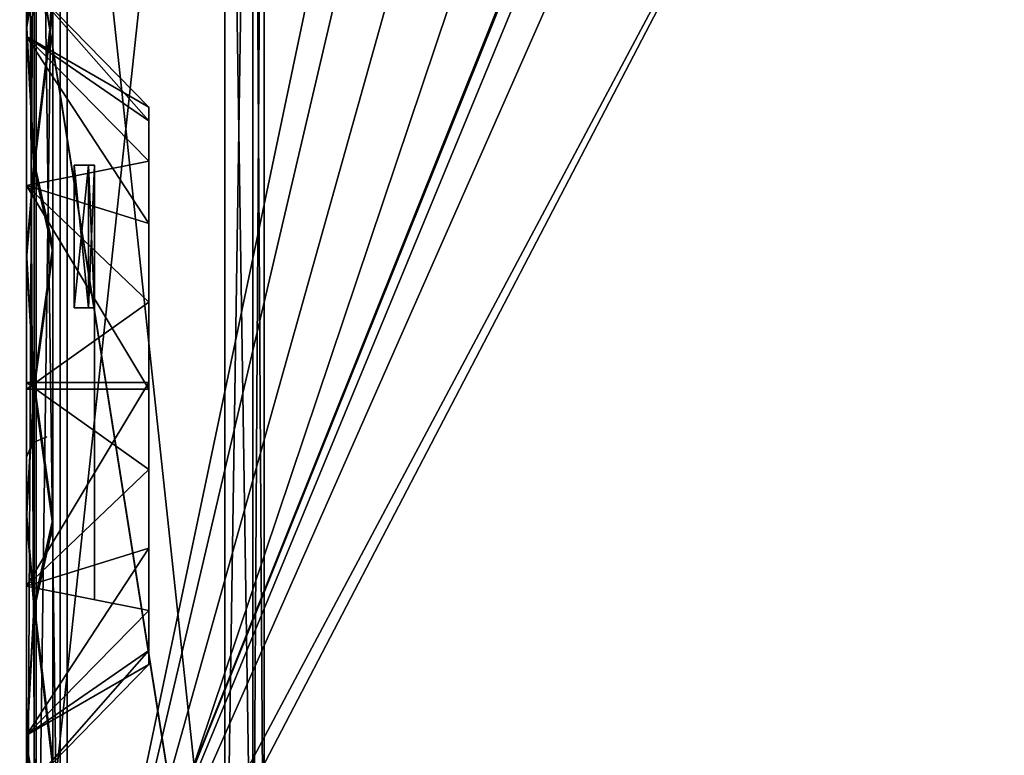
# Model space of a CAD drawing. Header units: millimetres. Extents: x -20 to 20, y -19.6 to 34.
# Tile 37 of 53: x -14.6 to -7.3, y 6.2 to 11.6. Entities that reach past the tile are written whole.
import ezdxf

# ---------------------------------------------------------------- set-up
doc = ezdxf.new("R2010")
doc.units = ezdxf.units.MM
doc.header["$LTSCALE"] = 101.851852
for name, color, linetype in [('100', 7, 'CONTINUOUS'), ('101', 7, 'CONTINUOUS'), ('133', 7, 'CONTINUOUS'), ('138', 7, 'CONTINUOUS'), ('2', 7, 'CONTINUOUS'), ('21', 7, 'CONTINUOUS'), ('22', 7, 'CONTINUOUS'), ('269', 7, 'CONTINUOUS'), ('305', 7, 'CONTINUOUS'), ('306', 7, 'CONTINUOUS'), ('310', 7, 'CONTINUOUS'), ('331', 7, 'CONTINUOUS'), ('332', 7, 'CONTINUOUS'), ('333', 7, 'CONTINUOUS'), ('334', 7, 'CONTINUOUS'), ('335', 7, 'CONTINUOUS'), ('336', 7, 'CONTINUOUS'), ('341', 7, 'CONTINUOUS'), ('375', 7, 'CONTINUOUS'), ('376', 7, 'CONTINUOUS'), ('379', 7, 'CONTINUOUS'), ('380', 7, 'CONTINUOUS'), ('384', 7, 'CONTINUOUS'), ('85', 7, 'CONTINUOUS'), ('94', 7, 'CONTINUOUS'), ('95', 7, 'CONTINUOUS'), ('98', 7, 'CONTINUOUS'), ('99', 7, 'CONTINUOUS')]:
    doc.layers.add(name, color=color, linetype=linetype)

msp = doc.modelspace()

# ---------------------------------------------------------------- linework, layer by layer
at = {"layer": '100', "color": 236, "linetype": 'Continuous', "true_color": 0x690038}
for points in [[(-13.0395, 3.9738, 11.6905), (-14.5, 17.5879, 11.385), (-13.0395, 17.5369, 11.3353), (-13.0395, 3.9738, 11.6905)], [(-14.5, 3.9738, 11.7415), (-14.5, 17.5879, 11.385), (-13.0395, 3.9738, 11.6905), (-14.5, 3.9738, 11.7415)]]:
    msp.add_3dface(points, dxfattribs=at)
at = {"layer": '101', "color": 236, "linetype": 'Continuous', "true_color": 0x690038}
for points in [[(-14.5, 17.5879, -11.385), (-14.5, 3.9738, -11.7415), (-13.0395, 17.5369, -11.3353), (-14.5, 17.5879, -11.385)], [(-14.5, 3.9738, -11.7415), (-13.0395, 3.9738, -11.6905), (-13.0395, 17.5369, -11.3353), (-14.5, 3.9738, -11.7415)]]:
    msp.add_3dface(points, dxfattribs=at)
at = {"layer": '133', "color": 236, "linetype": 'Continuous', "true_color": 0x690038}
for points in [[(-13.0395, 3.9738, 11.6905), (-13.0395, 17.5369, 11.3353), (-12.8342, 17.5345, 11.2439), (-13.0395, 3.9738, 11.6905)], [(-12.8342, 3.9714, 11.5991), (-13.0395, 3.9738, 11.6905), (-12.8342, 17.5345, 11.2439), (-12.8342, 3.9714, 11.5991)], [(-12.75, 17.529, 11.0356), (-12.8342, 3.9714, 11.5991), (-12.8342, 17.5345, 11.2439), (-12.75, 17.529, 11.0356)], [(-12.75, 3.966, 11.3908), (-12.8342, 3.9714, 11.5991), (-12.75, 17.529, 11.0356), (-12.75, 3.966, 11.3908)]]:
    msp.add_3dface(points, dxfattribs=at)
at = {"layer": '138', "color": 236, "linetype": 'Continuous', "true_color": 0x690038}
for points in [[(-13.0395, 17.5369, -11.3353), (-13.0395, 3.9738, -11.6905), (-12.8342, 3.9714, -11.5991), (-13.0395, 17.5369, -11.3353)], [(-13.0395, 17.5369, -11.3353), (-12.8342, 3.9714, -11.5991), (-12.8342, 17.5345, -11.2439), (-13.0395, 17.5369, -11.3353)], [(-12.8342, 3.9714, -11.5991), (-12.75, 3.966, -11.3908), (-12.8342, 17.5345, -11.2439), (-12.8342, 3.9714, -11.5991)], [(-12.8342, 17.5345, -11.2439), (-12.75, 3.966, -11.3908), (-12.75, 17.529, -11.0356), (-12.8342, 17.5345, -11.2439)]]:
    msp.add_3dface(points, dxfattribs=at)
at = {"layer": '2', "color": 252, "linetype": 'Continuous', "true_color": 0x888888}
for points in [[(-14.5, 3.9817, 12.0346), (-14.5, 26.7078, 13.5791), (-14.5, 17.5891, 11.6783), (-14.5, 3.9817, 12.0346)], [(-14.5, 3.4978, 12.2469), (-14.5, 26.7078, 13.5791), (-14.5, 3.9817, 12.0346), (-14.5, 3.4978, 12.2469)], [(-14.5, 3.3, 12.7348), (-14.5, 26.7078, 13.5791), (-14.5, 3.4978, 12.2469), (-14.5, 3.3, 12.7348)], [(-14.5, 3.3, 14.192), (-14.5, 26.7078, 13.5791), (-14.5, 3.3, 12.7348), (-14.5, 3.3, 14.192)], [(-14.5, 3.3, -14.192), (-14.5, 17.5891, -11.6783), (-14.5, 26.7078, -13.5791), (-14.5, 3.3, -14.192)], [(-14.5, 3.9817, -12.0346), (-14.5, 17.5891, -11.6783), (-14.5, 3.3, -14.192), (-14.5, 3.9817, -12.0346)]]:
    msp.add_3dface(points, dxfattribs=at)
at = {"layer": '21', "color": 252, "linetype": 'Continuous', "true_color": 0x888888}
for points in [[(-14.2, 27.0079, -13.8713), (-11.3335, 16.9625, -14.1344), (-14.2, 3.3079, -14.4919), (-14.2, 27.0079, -13.8713)], [(-11.3335, 16.9625, -14.1344), (-11.1454, 16.333, -14.1509), (-14.2, 3.3079, -14.4919), (-11.3335, 16.9625, -14.1344)], [(-11.1454, 16.333, -14.1509), (-10.675, 15.8767, -14.1628), (-14.2, 3.3079, -14.4919), (-11.1454, 16.333, -14.1509)], [(-10.675, 15.8767, -14.1628), (14.2, 3.3079, -14.4919), (-14.2, 3.3079, -14.4919), (-10.675, 15.8767, -14.1628)], [(-10.0343, 15.7079, -14.1672), (14.2, 3.3079, -14.4919), (-10.675, 15.8767, -14.1628), (-10.0343, 15.7079, -14.1672)], [(10.0343, 15.7079, -14.1672), (14.2, 3.3079, -14.4919), (-10.0343, 15.7079, -14.1672), (10.0343, 15.7079, -14.1672)]]:
    msp.add_3dface(points, dxfattribs=at)
at = {"layer": '22', "color": 252, "linetype": 'Continuous', "true_color": 0x888888}
for points in [[(-14.2, 27.0079, 13.8713), (-14.2, 3.3079, 14.4919), (-11.3335, 16.9625, 14.1344), (-14.2, 27.0079, 13.8713)], [(-11.3335, 16.9625, 14.1344), (-14.2, 3.3079, 14.4919), (-11.1456, 16.3333, 14.1509), (-11.3335, 16.9625, 14.1344)], [(-11.1456, 16.3333, 14.1509), (-14.2, 3.3079, 14.4919), (-10.6758, 15.8771, 14.1628), (-11.1456, 16.3333, 14.1509)], [(-7.128, 15.953, 14.1608), (-7.7377, 15.7079, 14.1672), (-4.4048, 6.9607, 14.3963), (-7.128, 15.953, 14.1608)], [(-10.6758, 15.8771, 14.1628), (-14.2, 3.3079, 14.4919), (-10.0343, 15.7079, 14.1672), (-10.6758, 15.8771, 14.1628)], [(-7.7377, 15.7079, 14.1672), (-14.2, 3.3079, 14.4919), (-4.4048, 6.9607, 14.3963), (-7.7377, 15.7079, 14.1672)], [(-10.0343, 15.7079, 14.1672), (-14.2, 3.3079, 14.4919), (-7.7377, 15.7079, 14.1672), (-10.0343, 15.7079, 14.1672)], [(-4.4048, 6.9607, 14.3963), (-14.2, 3.3079, 14.4919), (-4.1871, 6.2333, 14.4153), (-4.4048, 6.9607, 14.3963)], [(-4.1871, 6.2333, 14.4153), (-14.2, 3.3079, 14.4919), (-3.6401, 5.7051, 14.4292), (-4.1871, 6.2333, 14.4153)]]:
    msp.add_3dface(points, dxfattribs=at)
at = {"layer": '269', "color": 18, "linetype": 'Continuous', "true_color": 0x000000}
for points in [[(-14.5, -4.2053, 9.5938), (-14.5, -5.4, 9.6423), (-14.5, 17.4679, 9.8388), (-14.5, -4.2053, 9.5938)], [(-14.5, 17.4679, -9.8388), (-14.5, 17.2711, -10.3163), (-14.5, 3.6655, -8.3341), (-14.5, 17.4679, -9.8388)], [(-14.5, 14.1, -8.3341), (-14.5, 17.4679, -9.8388), (-14.5, 3.6655, -8.3341), (-14.5, 14.1, -8.3341)], [(-14.5, -4.2053, 9.5938), (-14.5, 17.4679, 9.8388), (-14.5, 14.1, 8.3341), (-14.5, -4.2053, 9.5938)], [(-14.5, -5.4, 9.6423), (-14.5, -5.4, 9.8896), (-14.5, 17.4679, 9.8388), (-14.5, -5.4, 9.6423)], [(-14.5, -5.4, 9.8896), (-14.5, -3.75, 9.8896), (-14.5, 17.4679, 9.8388), (-14.5, -5.4, 9.8896)], [(-14.5, 17.4679, 9.8388), (-14.5, -3.75, 9.8896), (-14.5, 17.2779, 10.3095), (-14.5, 17.4679, 9.8388)], [(-14.5, 17.2779, 10.3095), (-14.5, -3.75, 10.6014), (-14.5, 16.7938, 10.5178), (-14.5, 17.2779, 10.3095)], [(-14.5, -3.75, 9.8896), (-14.5, -3.75, 10.6014), (-14.5, 17.2779, 10.3095), (-14.5, -3.75, 9.8896)], [(-14.5, 17.2711, -10.3163), (-14.5, 16.7938, -10.5178), (-14.5, 3.6655, -8.3341), (-14.5, 17.2711, -10.3163)], [(-14.5, 16.7938, -10.5178), (-14.5, 3.5665, -10.8642), (-14.5, 3.6655, -8.3341), (-14.5, 16.7938, -10.5178)], [(-14.5, 16.7938, 10.5178), (-14.5, -3.75, 10.6014), (-14.5, 3.5665, 10.8642), (-14.5, 16.7938, 10.5178)], [(-14.5, -4.0272, 9.5598), (-14.5, -4.2053, 9.5938), (-14.5, 14.1, 8.3341), (-14.5, -4.0272, 9.5598)], [(-14.5, -3.8858, 9.4627), (-14.5, -4.0272, 9.5598), (-14.5, 14.1, 8.3341), (-14.5, -3.8858, 9.4627)], [(-14.5, -3.7856, 9.3099), (-14.5, -3.8858, 9.4627), (-14.5, 14.1, 8.3341), (-14.5, -3.7856, 9.3099)], [(-14.5, -3.75, 9.1108), (-14.5, -3.7856, 9.3099), (-14.5, 14.1, 8.3341), (-14.5, -3.75, 9.1108)], [(-14.5, 3.6655, 8.3341), (-14.5, -3.75, 9.1108), (-14.5, 14.1, 8.3341), (-14.5, 3.6655, 8.3341)], [(-14.5, 12.7403, 1.2366), (-14.5, 12.9674, 1.1659), (-14.5, 11.4481, 1.5), (-14.5, 12.7403, 1.2366)], [(-14.5, 11.4481, 1.5), (-14.5, 12.9674, 1.1659), (-14.5, 11.85, 0), (-14.5, 11.4481, 1.5)], [(-14.5, 12.5936, 1.4236), (-14.5, 12.7403, 1.2366), (-14.5, 11.4481, 1.5), (-14.5, 12.5936, 1.4236)], [(-14.5, 11.5043, 2.9993), (-14.5, 12.5936, 1.4236), (-14.5, 10.35, 2.5981), (-14.5, 11.5043, 2.9993)], [(-14.5, 10.35, 2.5981), (-14.5, 12.5936, 1.4236), (-14.5, 11.4481, 1.5), (-14.5, 10.35, 2.5981)], [(-14.5, 11.85, 0), (-14.5, 12.5936, -1.4236), (-14.5, 11.4481, -1.5), (-14.5, 11.85, 0)], [(-14.5, 12.5936, -1.4236), (-14.5, 11.5043, -2.9994), (-14.5, 11.4481, -1.5), (-14.5, 12.5936, -1.4236)], [(-14.5, 9.8079, 3.8889), (-14.5, 11.5043, 2.9993), (-14.5, 8.85, 3), (-14.5, 9.8079, 3.8889)], [(-14.5, 8.85, 3), (-14.5, 11.5043, 2.9993), (-14.5, 10.35, 2.5981), (-14.5, 8.85, 3)], [(-14.5, 10.35, -2.5981), (-14.5, 11.5043, -2.9994), (-14.5, 8.85, -3), (-14.5, 10.35, -2.5981)], [(-14.5, 11.4481, -1.5), (-14.5, 11.5043, -2.9994), (-14.5, 10.35, -2.5981), (-14.5, 11.4481, -1.5)], [(-14.5, 11.5043, -2.9994), (-14.5, 9.8077, -3.889), (-14.5, 8.85, -3), (-14.5, 11.5043, -2.9994)], [(-14.5, 7.8924, 3.889), (-14.5, 9.8079, 3.8889), (-14.5, 8.85, 3), (-14.5, 7.8924, 3.889)], [(-14.5, 9.8077, -3.889), (-14.5, 7.892, -3.8889), (-14.5, 8.85, -3), (-14.5, 9.8077, -3.889)], [(-14.5, 6.1959, 2.9995), (-14.5, 7.8924, 3.889), (-14.5, 8.85, 3), (-14.5, 6.1959, 2.9995)], [(-14.5, 6.1959, 2.9995), (-14.5, 8.85, 3), (-14.5, 7.35, 2.5981), (-14.5, 6.1959, 2.9995)], [(-14.5, 7.892, -3.8889), (-14.5, 6.1955, -2.9992), (-14.5, 8.85, -3), (-14.5, 7.892, -3.8889)], [(-14.5, 8.85, -3), (-14.5, 6.1955, -2.9992), (-14.5, 7.35, -2.5981), (-14.5, 8.85, -3)], [(-14.5, 6.1955, -2.9992), (-14.5, 5.1064, -1.4236), (-14.5, 7.35, -2.5981), (-14.5, 6.1955, -2.9992)], [(-14.5, 7.35, -2.5981), (-14.5, 5.1064, -1.4236), (-14.5, 6.2519, -1.5), (-14.5, 7.35, -2.5981)], [(-14.5, 6.2519, 1.5), (-14.5, 6.1959, 2.9995), (-14.5, 7.35, 2.5981), (-14.5, 6.2519, 1.5)], [(-14.5, 5.1064, -1.4236), (-14.5, 4.9597, -1.2366), (-14.5, 6.2519, -1.5), (-14.5, 5.1064, -1.4236)], [(-14.5, 6.2519, -1.5), (-14.5, 4.7326, -1.1659), (-14.5, 5.85, 0), (-14.5, 6.2519, -1.5)], [(-14.5, 5.1064, 1.4236), (-14.5, 6.1959, 2.9995), (-14.5, 6.2519, 1.5), (-14.5, 5.1064, 1.4236)], [(-14.5, 5.85, 0), (-14.5, 5.1064, 1.4236), (-14.5, 6.2519, 1.5), (-14.5, 5.85, 0)], [(-14.5, 4.9597, -1.2366), (-14.5, 4.7326, -1.1659), (-14.5, 6.2519, -1.5), (-14.5, 4.9597, -1.2366)]]:
    msp.add_3dface(points, dxfattribs=at)
at = {"layer": '305', "color": 18, "linetype": 'Continuous', "true_color": 0x000000}
for points in [[(-14.5, 11.5043, -2.9994), (-14.5, 12.5936, -1.4236), (-14.4433, 11.8375, -2.8729), (-14.5, 11.5043, -2.9994)], [(-14.4433, 10.4735, -3.8136), (-14.5, 11.5043, -2.9994), (-14.4433, 11.8375, -2.8729), (-14.4433, 10.4735, -3.8136)], [(-14.4433, 10.4735, -3.8136), (-14.4433, 11.8375, -2.8729), (-14.3052, 11.6367, -3.1491), (-14.4433, 10.4735, -3.8136)], [(-14.3052, 9.8555, -4.0831), (-14.4433, 10.4735, -3.8136), (-14.3052, 11.6367, -3.1491), (-14.3052, 9.8555, -4.0831)], [(-14.5, 9.8077, -3.889), (-14.5, 11.5043, -2.9994), (-14.4433, 10.4735, -3.8136), (-14.5, 9.8077, -3.889)], [(-14.4433, 8.85, -4.1447), (-14.5, 9.8077, -3.889), (-14.4433, 10.4735, -3.8136), (-14.4433, 8.85, -4.1447)], [(-14.4433, 8.85, -4.1447), (-14.4433, 10.4735, -3.8136), (-14.3052, 9.8555, -4.0831), (-14.4433, 8.85, -4.1447)], [(-14.5, 7.892, -3.8889), (-14.5, 9.8077, -3.889), (-14.4433, 8.85, -4.1447), (-14.5, 7.892, -3.8889)], [(-14.3052, 7.8442, -4.083), (-14.4433, 8.85, -4.1447), (-14.3052, 9.8555, -4.0831), (-14.3052, 7.8442, -4.083)], [(-14.4433, 7.2265, -3.8136), (-14.5, 7.892, -3.8889), (-14.4433, 8.85, -4.1447), (-14.4433, 7.2265, -3.8136)], [(-14.4433, 7.2265, -3.8136), (-14.4433, 8.85, -4.1447), (-14.3052, 7.8442, -4.083), (-14.4433, 7.2265, -3.8136)], [(-14.5, 6.1955, -2.9992), (-14.5, 7.892, -3.8889), (-14.4433, 7.2265, -3.8136), (-14.5, 6.1955, -2.9992)], [(-14.3052, 6.063, -3.1489), (-14.4433, 7.2265, -3.8136), (-14.3052, 7.8442, -4.083), (-14.3052, 6.063, -3.1489)], [(-14.4433, 5.8625, -2.8729), (-14.5, 6.1955, -2.9992), (-14.4433, 7.2265, -3.8136), (-14.4433, 5.8625, -2.8729)], [(-14.4433, 5.8625, -2.8729), (-14.4433, 7.2265, -3.8136), (-14.3052, 6.063, -3.1489), (-14.4433, 5.8625, -2.8729)], [(-14.5, 5.1064, -1.4236), (-14.5, 6.1955, -2.9992), (-14.4433, 4.9759, -1.4732), (-14.5, 5.1064, -1.4236)], [(-14.4433, 4.9759, -1.4732), (-14.5, 6.1955, -2.9992), (-14.4433, 5.8625, -2.8729), (-14.4433, 4.9759, -1.4732)]]:
    msp.add_3dface(points, dxfattribs=at)
at = {"layer": '306', "color": 18, "linetype": 'Continuous', "true_color": 0x000000}
for points in [[(-14.5, 12.5936, 1.4236), (-14.5, 11.5043, 2.9993), (-14.4433, 12.7241, 1.4732), (-14.5, 12.5936, 1.4236)], [(-14.4433, 12.7241, 1.4732), (-14.5, 11.5043, 2.9993), (-14.4433, 11.8375, 2.8729), (-14.4433, 12.7241, 1.4732)], [(-14.4433, 11.8375, 2.8729), (-14.5, 11.5043, 2.9993), (-14.4433, 10.4735, 3.8136), (-14.4433, 11.8375, 2.8729)], [(-14.4433, 11.8375, 2.8729), (-14.4433, 10.4735, 3.8136), (-14.3052, 11.6369, 3.149), (-14.4433, 11.8375, 2.8729)], [(-14.3052, 11.6369, 3.149), (-14.4433, 10.4735, 3.8136), (-14.3052, 9.8558, 4.083), (-14.3052, 11.6369, 3.149)], [(-14.5, 11.5043, 2.9993), (-14.5, 9.8079, 3.8889), (-14.4433, 10.4735, 3.8136), (-14.5, 11.5043, 2.9993)], [(-14.4433, 10.4735, 3.8136), (-14.5, 9.8079, 3.8889), (-14.4433, 8.85, 4.1447), (-14.4433, 10.4735, 3.8136)], [(-14.4433, 10.4735, 3.8136), (-14.4433, 8.85, 4.1447), (-14.3052, 9.8558, 4.083), (-14.4433, 10.4735, 3.8136)], [(-14.5, 9.8079, 3.8889), (-14.5, 7.8924, 3.889), (-14.4433, 8.85, 4.1447), (-14.5, 9.8079, 3.8889)], [(-14.3052, 9.8558, 4.083), (-14.4433, 8.85, 4.1447), (-14.3052, 7.8446, 4.0832), (-14.3052, 9.8558, 4.083)], [(-14.4433, 8.85, 4.1447), (-14.5, 7.8924, 3.889), (-14.4433, 7.2265, 3.8136), (-14.4433, 8.85, 4.1447)], [(-14.4433, 8.85, 4.1447), (-14.4433, 7.2265, 3.8136), (-14.3052, 7.8446, 4.0832), (-14.4433, 8.85, 4.1447)], [(-14.5, 7.8924, 3.889), (-14.5, 6.1959, 2.9995), (-14.4433, 7.2265, 3.8136), (-14.5, 7.8924, 3.889)], [(-14.3052, 7.8446, 4.0832), (-14.4433, 7.2265, 3.8136), (-14.3052, 6.0635, 3.1493), (-14.3052, 7.8446, 4.0832)], [(-14.4433, 7.2265, 3.8136), (-14.5, 6.1959, 2.9995), (-14.4433, 5.8625, 2.8729), (-14.4433, 7.2265, 3.8136)], [(-14.4433, 7.2265, 3.8136), (-14.4433, 5.8625, 2.8729), (-14.3052, 6.0635, 3.1493), (-14.4433, 7.2265, 3.8136)], [(-14.5, 6.1959, 2.9995), (-14.5, 5.1064, 1.4236), (-14.4433, 5.8625, 2.8729), (-14.5, 6.1959, 2.9995)]]:
    msp.add_3dface(points, dxfattribs=at)
at = {"layer": '310', "color": 18, "linetype": 'Continuous', "true_color": 0x000000}
for points in [[(-13.6003, 10.8248, 0.6417), (-14.5, 11.85, 0), (-13.6003, 10.9264, 0), (-13.6003, 10.8248, 0.6417)], [(-14.5, 11.85, 0), (-14.5, 11.4481, -1.5), (-13.6003, 10.9264, 0), (-14.5, 11.85, 0)], [(-14.5, 11.4481, 1.5), (-14.5, 11.85, 0), (-13.6003, 10.8248, 0.6417), (-14.5, 11.4481, 1.5)], [(-14.5, 10.35, 2.5981), (-14.5, 11.4481, 1.5), (-13.6003, 10.0705, 1.6799), (-14.5, 10.35, 2.5981)], [(-13.6003, 10.8248, -0.6417), (-14.5, 11.4481, -1.5), (-13.6003, 10.5299, -1.2205), (-13.6003, 10.8248, -0.6417)], [(-13.6003, 10.9264, 0), (-14.5, 11.4481, -1.5), (-13.6003, 10.8248, -0.6417), (-13.6003, 10.9264, 0)], [(-14.5, 11.4481, -1.5), (-14.5, 10.35, -2.5981), (-13.6003, 10.5299, -1.2205), (-14.5, 11.4481, -1.5)], [(-13.6003, 10.5299, 1.2205), (-14.5, 11.4481, 1.5), (-13.6003, 10.8248, 0.6417), (-13.6003, 10.5299, 1.2205)], [(-13.6003, 10.0705, 1.6799), (-14.5, 11.4481, 1.5), (-13.6003, 10.5299, 1.2205), (-13.6003, 10.0705, 1.6799)], [(-13.6003, 10.5299, -1.2205), (-14.5, 10.35, -2.5981), (-13.6003, 10.0705, -1.6799), (-13.6003, 10.5299, -1.2205)], [(-14.5, 8.85, 3), (-14.5, 10.35, 2.5981), (-13.6003, 8.85, 2.0764), (-14.5, 8.85, 3)], [(-13.6003, 8.85, 2.0764), (-14.5, 10.35, 2.5981), (-13.6003, 9.4916, 1.9748), (-13.6003, 8.85, 2.0764)], [(-14.5, 10.35, -2.5981), (-14.5, 8.85, -3), (-13.6003, 9.4916, -1.9748), (-14.5, 10.35, -2.5981)], [(-13.6003, 10.0705, -1.6799), (-14.5, 10.35, -2.5981), (-13.6003, 9.4916, -1.9748), (-13.6003, 10.0705, -1.6799)], [(-13.6003, 9.4916, 1.9748), (-14.5, 10.35, 2.5981), (-13.6003, 10.0705, 1.6799), (-13.6003, 9.4916, 1.9748)], [(-13.6003, 9.4916, -1.9748), (-14.5, 8.85, -3), (-13.6003, 8.85, -2.0764), (-13.6003, 9.4916, -1.9748)]]:
    msp.add_3dface(points, dxfattribs=at)
at = {"layer": '331', "color": 7, "linetype": 'Continuous', "true_color": 0xf5f5f5}
for points in [[(-14.5, 10.7121, 0.4621), (-14.5, 11.5), (-14.5, 10.8, 0.25), (-14.5, 10.7121, 0.4621)], [(-14.5, 11.5), (-14.5, 10.8, -0.25), (-14.5, 10.8, 0.25), (-14.5, 11.5)], [(-14.5, 11.5), (-14.5, 11.1517, -1.2998), (-14.5, 10.8, -0.25), (-14.5, 11.5)], [(-14.5, 11.1517, 1.2998), (-14.5, 11.5), (-14.5, 10.7121, 0.4621), (-14.5, 11.1517, 1.2998)], [(-14.5, 9.45, -0.55), (-14.5, 11.1517, -1.2998), (-14.5, 9.45, -1.6), (-14.5, 9.45, -0.55)], [(-14.5, 10.5, -0.55), (-14.5, 11.1517, -1.2998), (-14.5, 9.45, -0.55), (-14.5, 10.5, -0.55)], [(-14.5, 10.7121, -0.4621), (-14.5, 11.1517, -1.2998), (-14.5, 10.5, -0.55), (-14.5, 10.7121, -0.4621)], [(-14.5, 10.8, -0.25), (-14.5, 11.1517, -1.2998), (-14.5, 10.7121, -0.4621), (-14.5, 10.8, -0.25)], [(-14.5, 11.1517, -1.2998), (-14.5, 10.2002, -2.2515), (-14.5, 9.45, -1.6), (-14.5, 11.1517, -1.2998)], [(-14.5, 10.5, 0.55), (-14.5, 11.1517, 1.2998), (-14.5, 10.7121, 0.4621), (-14.5, 10.5, 0.55)], [(-14.5, 9.45, 1.6), (-14.5, 11.1517, 1.2998), (-14.5, 10.5, 0.55), (-14.5, 9.45, 1.6)], [(-14.5, 9.3621, 1.8121), (-14.5, 11.1517, 1.2998), (-14.5, 9.45, 1.6), (-14.5, 9.3621, 1.8121)], [(-14.5, 9.15, 1.9), (-14.5, 11.1517, 1.2998), (-14.5, 9.3621, 1.8121), (-14.5, 9.15, 1.9)], [(-14.5, 10.2002, 2.2515), (-14.5, 11.1517, 1.2998), (-14.5, 9.15, 1.9), (-14.5, 10.2002, 2.2515)], [(-14.5, 9.45, 0.55), (-14.5, 9.45, 1.6), (-14.5, 10.5, 0.55), (-14.5, 9.45, 0.55)], [(-14.5, 10.2002, -2.2515), (-14.5, 7.5998, -2.2515), (-14.5, 8.65, -1.9), (-14.5, 10.2002, -2.2515)], [(-14.5, 8.9, -2.6), (-14.5, 7.5998, -2.2515), (-14.5, 10.2002, -2.2515), (-14.5, 8.9, -2.6)], [(-14.5, 9.15, -1.9), (-14.5, 10.2002, -2.2515), (-14.5, 8.65, -1.9), (-14.5, 9.15, -1.9)], [(-14.5, 9.3621, -1.8121), (-14.5, 10.2002, -2.2515), (-14.5, 9.15, -1.9), (-14.5, 9.3621, -1.8121)], [(-14.5, 9.45, -1.6), (-14.5, 10.2002, -2.2515), (-14.5, 9.3621, -1.8121), (-14.5, 9.45, -1.6)], [(-14.5, 8.9, 2.6), (-14.5, 10.2002, 2.2515), (-14.5, 7.5998, 2.2515), (-14.5, 8.9, 2.6)], [(-14.5, 7.5998, 2.2515), (-14.5, 10.2002, 2.2515), (-14.5, 9.15, 1.9), (-14.5, 7.5998, 2.2515)], [(-14.5, 8.65, 1.9), (-14.5, 7.5998, 2.2515), (-14.5, 9.15, 1.9), (-14.5, 8.65, 1.9)], [(-14.5, 8.65, -1.9), (-14.5, 6.6483, -1.2998), (-14.5, 8.4379, -1.8121), (-14.5, 8.65, -1.9)], [(-14.5, 7.5998, -2.2515), (-14.5, 6.6483, -1.2998), (-14.5, 8.65, -1.9), (-14.5, 7.5998, -2.2515)], [(-14.5, 8.4379, 1.8121), (-14.5, 7.5998, 2.2515), (-14.5, 8.65, 1.9), (-14.5, 8.4379, 1.8121)], [(-14.5, 8.4379, -1.8121), (-14.5, 6.6483, -1.2998), (-14.5, 8.35, -1.6), (-14.5, 8.4379, -1.8121)], [(-14.5, 8.35, 1.6), (-14.5, 7.5998, 2.2515), (-14.5, 8.4379, 1.8121), (-14.5, 8.35, 1.6)], [(-14.5, 8.35, -1.6), (-14.5, 6.6483, -1.2998), (-14.5, 7.3, -0.55), (-14.5, 8.35, -1.6)], [(-14.5, 8.35, -0.55), (-14.5, 8.35, -1.6), (-14.5, 7.3, -0.55), (-14.5, 8.35, -0.55)], [(-14.5, 8.35, 0.55), (-14.5, 6.6483, 1.2998), (-14.5, 8.35, 1.6), (-14.5, 8.35, 0.55)], [(-14.5, 7.3, 0.55), (-14.5, 6.6483, 1.2998), (-14.5, 8.35, 0.55), (-14.5, 7.3, 0.55)], [(-14.5, 6.6483, 1.2998), (-14.5, 7.5998, 2.2515), (-14.5, 8.35, 1.6), (-14.5, 6.6483, 1.2998)], [(-14.5, 7.3, -0.55), (-14.5, 6.6483, -1.2998), (-14.5, 7.0879, -0.4621), (-14.5, 7.3, -0.55)], [(-14.5, 7.0879, 0.4621), (-14.5, 6.6483, 1.2998), (-14.5, 7.3, 0.55), (-14.5, 7.0879, 0.4621)], [(-14.5, 7.0879, -0.4621), (-14.5, 6.3), (-14.5, 7, -0.25), (-14.5, 7.0879, -0.4621)], [(-14.5, 6.6483, -1.2998), (-14.5, 6.3), (-14.5, 7.0879, -0.4621), (-14.5, 6.6483, -1.2998)], [(-14.5, 7, 0.25), (-14.5, 6.6483, 1.2998), (-14.5, 7.0879, 0.4621), (-14.5, 7, 0.25)], [(-14.5, 7, -0.25), (-14.5, 6.3), (-14.5, 7, 0.25), (-14.5, 7, -0.25)], [(-14.5, 6.3), (-14.5, 6.6483, 1.2998), (-14.5, 7, 0.25), (-14.5, 6.3)]]:
    msp.add_3dface(points, dxfattribs=at)
at = {"layer": '332', "color": 7, "linetype": 'Continuous', "true_color": 0xf5f5f5}
for points in [[(-14, 7.3, 0.25), (-14, 8.35, 0.25), (-14, 10.5, -0.25), (-14, 7.3, 0.25)], [(-14, 10.5, -0.25), (-14, 8.35, 0.25), (-14, 9.45, 0.25), (-14, 10.5, -0.25)], [(-14, 9.45, -0.25), (-14, 7.3, 0.25), (-14, 10.5, -0.25), (-14, 9.45, -0.25)], [(-14, 10.5, 0.25), (-14, 10.5, -0.25), (-14, 9.45, 0.25), (-14, 10.5, 0.25)], [(-14, 9.45, 0.25), (-14, 8.5621, 0.3379), (-14, 9.2379, 0.3379), (-14, 9.45, 0.25)], [(-14, 8.35, -0.25), (-14, 7.3, 0.25), (-14, 9.45, -0.25), (-14, 8.35, -0.25)], [(-14, 9.2379, -0.3379), (-14, 8.35, -0.25), (-14, 9.45, -0.25), (-14, 9.2379, -0.3379)], [(-14, 8.35, 0.25), (-14, 8.5621, 0.3379), (-14, 9.45, 0.25), (-14, 8.35, 0.25)], [(-14, 8.5621, -0.3379), (-14, 8.35, -0.25), (-14, 9.2379, -0.3379), (-14, 8.5621, -0.3379)], [(-14, 9.2379, 0.3379), (-14, 8.65, 0.55), (-14, 9.15, 0.55), (-14, 9.2379, 0.3379)], [(-14, 8.5621, 0.3379), (-14, 8.65, 0.55), (-14, 9.2379, 0.3379), (-14, 8.5621, 0.3379)], [(-14, 9.15, -0.55), (-14, 8.5621, -0.3379), (-14, 9.2379, -0.3379), (-14, 9.15, -0.55)], [(-14, 8.65, -0.55), (-14, 8.5621, -0.3379), (-14, 9.15, -0.55), (-14, 8.65, -0.55)], [(-14, 9.15, 0.55), (-14, 8.65, 1.6), (-14, 9.15, 1.6), (-14, 9.15, 0.55)], [(-14, 8.65, 0.55), (-14, 8.65, 1.6), (-14, 9.15, 0.55), (-14, 8.65, 0.55)], [(-14, 8.65, -1.6), (-14, 8.65, -0.55), (-14, 9.15, -1.6), (-14, 8.65, -1.6)], [(-14, 9.15, -1.6), (-14, 8.65, -0.55), (-14, 9.15, -0.55), (-14, 9.15, -1.6)], [(-14, 7.3, -0.25), (-14, 7.3, 0.25), (-14, 8.35, -0.25), (-14, 7.3, -0.25)]]:
    msp.add_3dface(points, dxfattribs=at)
at = {"layer": '333', "color": 7, "linetype": 'Continuous', "true_color": 0xf5f5f5}
for points in [[(-14.15, 9.45, 0.4), (-14.15, 10.5, 0.4), (-14.0437, 10.5, 0.3558), (-14.15, 9.45, 0.4)], [(-14.0439, 9.45, 0.3561), (-14.15, 9.45, 0.4), (-14.0437, 10.5, 0.3558), (-14.0439, 9.45, 0.3561)], [(-14, 10.5, 0.25), (-14, 9.45, 0.25), (-14.0439, 9.45, 0.3561), (-14, 10.5, 0.25)], [(-14, 10.5, 0.25), (-14.0439, 9.45, 0.3561), (-14.0437, 10.5, 0.3558), (-14, 10.5, 0.25)]]:
    msp.add_3dface(points, dxfattribs=at)
at = {"layer": '334', "color": 7, "linetype": 'Continuous', "true_color": 0xf5f5f5}
for points in [[(-14.15, 10.5, -0.4), (-14.0439, 9.45, -0.3561), (-14.0439, 10.5, -0.3561), (-14.15, 10.5, -0.4)], [(-14.15, 9.45, -0.4), (-14.0439, 9.45, -0.3561), (-14.15, 10.5, -0.4), (-14.15, 9.45, -0.4)], [(-14.0439, 9.45, -0.3561), (-14, 9.45, -0.25), (-14.0439, 10.5, -0.3561), (-14.0439, 9.45, -0.3561)], [(-14, 9.45, -0.25), (-14, 10.5, -0.25), (-14.0439, 10.5, -0.3561), (-14, 9.45, -0.25)]]:
    msp.add_3dface(points, dxfattribs=at)
at = {"layer": '335', "color": 7, "linetype": 'Continuous', "true_color": 0xf5f5f5}
for points in [[(-14.4561, 8.4561, -1.6), (-14.35, 8.5, -0.55), (-14.35, 8.5, -1.6), (-14.4561, 8.4561, -1.6)], [(-14.4558, 8.4563, -0.55), (-14.35, 8.5, -0.55), (-14.4561, 8.4561, -1.6), (-14.4558, 8.4563, -0.55)], [(-14.5, 8.35, -1.6), (-14.5, 8.35, -0.55), (-14.4558, 8.4563, -0.55), (-14.5, 8.35, -1.6)], [(-14.5, 8.35, -1.6), (-14.4558, 8.4563, -0.55), (-14.4561, 8.4561, -1.6), (-14.5, 8.35, -1.6)]]:
    msp.add_3dface(points, dxfattribs=at)
at = {"layer": '336', "color": 7, "linetype": 'Continuous', "true_color": 0xf5f5f5}
for points in [[(-14.4561, 8.4561, 1.6), (-14.35, 8.5, 1.6), (-14.4558, 8.4563, 0.55), (-14.4561, 8.4561, 1.6)], [(-14.4558, 8.4563, 0.55), (-14.35, 8.5, 1.6), (-14.35, 8.5, 0.55), (-14.4558, 8.4563, 0.55)], [(-14.5, 8.35, 0.55), (-14.4561, 8.4561, 1.6), (-14.4558, 8.4563, 0.55), (-14.5, 8.35, 0.55)], [(-14.5, 8.35, 0.55), (-14.5, 8.35, 1.6), (-14.4561, 8.4561, 1.6), (-14.5, 8.35, 0.55)]]:
    msp.add_3dface(points, dxfattribs=at)
at = {"layer": '341', "color": 18, "linetype": 'Continuous', "true_color": 0x000000}
for points in [[(-14.5, -5.35, 9.6423), (-14.5, -5.35, 9.8896), (-14.5, 17.5179, 9.8388), (-14.5, -5.35, 9.6423)], [(-14.5, -4.1553, 9.5938), (-14.5, -5.35, 9.6423), (-14.5, 17.5179, 9.8388), (-14.5, -4.1553, 9.5938)], [(-14.5, 14.15, -8.3341), (-14.5, 17.5179, -9.8388), (-14.5, 3.7155, -8.3341), (-14.5, 14.15, -8.3341)], [(-14.5, -4.1553, 9.5938), (-14.5, 17.5179, 9.8388), (-14.5, 14.15, 8.3341), (-14.5, -4.1553, 9.5938)], [(-14.5, -5.35, 9.8896), (-14.5, -3.7, 9.8896), (-14.5, 17.5179, 9.8388), (-14.5, -5.35, 9.8896)], [(-14.5, 17.5179, -9.8388), (-14.5, 17.3211, -10.3163), (-14.5, 3.7155, -8.3341), (-14.5, 17.5179, -9.8388)], [(-14.5, 17.5179, 9.8388), (-14.5, -3.7, 9.8896), (-14.5, 17.3279, 10.3095), (-14.5, 17.5179, 9.8388)], [(-14.5, -3.7, 9.8896), (-14.5, -3.7, 10.6014), (-14.5, 17.3279, 10.3095), (-14.5, -3.7, 9.8896)], [(-14.5, 17.3279, 10.3095), (-14.5, -3.7, 10.6014), (-14.5, 16.8438, 10.5178), (-14.5, 17.3279, 10.3095)], [(-14.5, 17.3211, -10.3163), (-14.5, 16.8438, -10.5178), (-14.5, 3.7155, -8.3341), (-14.5, 17.3211, -10.3163)], [(-14.5, 16.8438, -10.5178), (-14.5, 3.6165, -10.8642), (-14.5, 3.7155, -8.3341), (-14.5, 16.8438, -10.5178)], [(-14.5, 16.8438, 10.5178), (-14.5, -3.7, 10.6014), (-14.5, 3.6165, 10.8642), (-14.5, 16.8438, 10.5178)], [(-14.5, -3.9772, 9.5598), (-14.5, -4.1553, 9.5938), (-14.5, 14.15, 8.3341), (-14.5, -3.9772, 9.5598)], [(-14.5, -3.8358, 9.4627), (-14.5, -3.9772, 9.5598), (-14.5, 14.15, 8.3341), (-14.5, -3.8358, 9.4627)], [(-14.5, -3.7356, 9.3099), (-14.5, -3.8358, 9.4627), (-14.5, 14.15, 8.3341), (-14.5, -3.7356, 9.3099)], [(-14.5, -3.7, 9.1108), (-14.5, -3.7356, 9.3099), (-14.5, 14.15, 8.3341), (-14.5, -3.7, 9.1108)], [(-14.5, 3.7155, 8.3341), (-14.5, -3.7, 9.1108), (-14.5, 14.15, 8.3341), (-14.5, 3.7155, 8.3341)], [(-14.5, 12.7903, 1.2366), (-14.5, 13.0174, 1.1659), (-14.5, 11.4981, 1.5), (-14.5, 12.7903, 1.2366)], [(-14.5, 11.4981, 1.5), (-14.5, 13.0174, 1.1659), (-14.5, 11.9, 0), (-14.5, 11.4981, 1.5)], [(-14.5, 12.6436, 1.4236), (-14.5, 12.7903, 1.2366), (-14.5, 11.4981, 1.5), (-14.5, 12.6436, 1.4236)], [(-14.5, 11.5543, 2.9993), (-14.5, 12.6436, 1.4236), (-14.5, 10.4, 2.5981), (-14.5, 11.5543, 2.9993)], [(-14.5, 10.4, 2.5981), (-14.5, 12.6436, 1.4236), (-14.5, 11.4981, 1.5), (-14.5, 10.4, 2.5981)], [(-14.5, 12.6436, -1.4236), (-14.5, 11.5543, -2.9994), (-14.5, 11.4981, -1.5), (-14.5, 12.6436, -1.4236)], [(-14.5, 11.9, 0), (-14.5, 12.6436, -1.4236), (-14.5, 11.4981, -1.5), (-14.5, 11.9, 0)], [(-14.5, 9.8579, 3.8889), (-14.5, 11.5543, 2.9993), (-14.5, 8.9, 3), (-14.5, 9.8579, 3.8889)], [(-14.5, 8.9, 3), (-14.5, 11.5543, 2.9993), (-14.5, 10.4, 2.5981), (-14.5, 8.9, 3)], [(-14.5, 11.5543, -2.9994), (-14.5, 9.8577, -3.889), (-14.5, 8.9, -3), (-14.5, 11.5543, -2.9994)], [(-14.5, 11.4981, -1.5), (-14.5, 11.5543, -2.9994), (-14.5, 10.4, -2.5981), (-14.5, 11.4981, -1.5)], [(-14.5, 10.4, -2.5981), (-14.5, 11.5543, -2.9994), (-14.5, 8.9, -3), (-14.5, 10.4, -2.5981)], [(-14.5, 7.9424, 3.889), (-14.5, 9.8579, 3.8889), (-14.5, 8.9, 3), (-14.5, 7.9424, 3.889)], [(-14.5, 9.8577, -3.889), (-14.5, 7.942, -3.8889), (-14.5, 8.9, -3), (-14.5, 9.8577, -3.889)], [(-14.5, 6.2459, 2.9995), (-14.5, 7.9424, 3.889), (-14.5, 8.9, 3), (-14.5, 6.2459, 2.9995)], [(-14.5, 6.2459, 2.9995), (-14.5, 8.9, 3), (-14.5, 7.4, 2.5981), (-14.5, 6.2459, 2.9995)], [(-14.5, 7.942, -3.8889), (-14.5, 6.2455, -2.9992), (-14.5, 8.9, -3), (-14.5, 7.942, -3.8889)], [(-14.5, 8.9, -3), (-14.5, 6.2455, -2.9992), (-14.5, 7.4, -2.5981), (-14.5, 8.9, -3)], [(-14.5, 6.3019, 1.5), (-14.5, 6.2459, 2.9995), (-14.5, 7.4, 2.5981), (-14.5, 6.3019, 1.5)], [(-14.5, 6.2455, -2.9992), (-14.5, 5.1564, -1.4236), (-14.5, 7.4, -2.5981), (-14.5, 6.2455, -2.9992)], [(-14.5, 7.4, -2.5981), (-14.5, 5.1564, -1.4236), (-14.5, 6.3019, -1.5), (-14.5, 7.4, -2.5981)], [(-14.5, 5.1564, 1.4236), (-14.5, 6.2459, 2.9995), (-14.5, 6.3019, 1.5), (-14.5, 5.1564, 1.4236)], [(-14.5, 5.9, 0), (-14.5, 5.1564, 1.4236), (-14.5, 6.3019, 1.5), (-14.5, 5.9, 0)], [(-14.5, 5.0097, -1.2366), (-14.5, 4.7826, -1.1659), (-14.5, 6.3019, -1.5), (-14.5, 5.0097, -1.2366)], [(-14.5, 6.3019, -1.5), (-14.5, 4.7826, -1.1659), (-14.5, 5.9, 0), (-14.5, 6.3019, -1.5)], [(-14.5, 5.1564, -1.4236), (-14.5, 5.0097, -1.2366), (-14.5, 6.3019, -1.5), (-14.5, 5.1564, -1.4236)]]:
    msp.add_3dface(points, dxfattribs=at)
at = {"layer": '375', "color": 18, "linetype": 'Continuous', "true_color": 0x000000}
for points in [[(-14.5, 3.6165, -10.8642), (-14.4298, 16.8488, -10.7106), (-14.4298, 3.6215, -11.0569), (-14.5, 3.6165, -10.8642)], [(-14.5, 3.6165, -10.8642), (-14.5, 16.8438, -10.5178), (-14.4298, 16.8488, -10.7106), (-14.5, 3.6165, -10.8642)], [(-14.2521, 16.8515, -10.8131), (-14.2521, 3.6242, -11.1595), (-14.4298, 3.6215, -11.0569), (-14.2521, 16.8515, -10.8131)], [(-14.4298, 16.8488, -10.7106), (-14.2521, 16.8515, -10.8131), (-14.4298, 3.6215, -11.0569), (-14.4298, 16.8488, -10.7106)]]:
    msp.add_3dface(points, dxfattribs=at)
at = {"layer": '376', "color": 18, "linetype": 'Continuous', "true_color": 0x000000}
for points in [[(-14.5, 16.8438, 10.5178), (-14.4298, 3.6215, 11.0569), (-14.4298, 16.8488, 10.7106), (-14.5, 16.8438, 10.5178)], [(-14.5, 16.8438, 10.5178), (-14.5, 3.6165, 10.8642), (-14.4298, 3.6215, 11.0569), (-14.5, 16.8438, 10.5178)], [(-14.2521, 3.6242, 11.1595), (-14.2521, 16.8515, 10.8131), (-14.4298, 16.8488, 10.7106), (-14.2521, 3.6242, 11.1595)], [(-14.4298, 3.6215, 11.0569), (-14.2521, 3.6242, 11.1595), (-14.4298, 16.8488, 10.7106), (-14.4298, 3.6215, 11.0569)]]:
    msp.add_3dface(points, dxfattribs=at)
at = {"layer": '379', "color": 18, "linetype": 'Continuous', "true_color": 0x000000}
for points in [[(-14.5, 11.5543, -2.9994), (-14.5, 12.6436, -1.4236), (-14.4433, 11.8875, -2.8729), (-14.5, 11.5543, -2.9994)], [(-14.4433, 10.5235, -3.8136), (-14.5, 11.5543, -2.9994), (-14.4433, 11.8875, -2.8729), (-14.4433, 10.5235, -3.8136)], [(-14.4433, 10.5235, -3.8136), (-14.4433, 11.8875, -2.8729), (-14.3052, 11.6867, -3.1491), (-14.4433, 10.5235, -3.8136)], [(-14.3052, 9.9055, -4.0831), (-14.4433, 10.5235, -3.8136), (-14.3052, 11.6867, -3.1491), (-14.3052, 9.9055, -4.0831)], [(-14.5, 9.8577, -3.889), (-14.5, 11.5543, -2.9994), (-14.4433, 10.5235, -3.8136), (-14.5, 9.8577, -3.889)], [(-14.4433, 8.9, -4.1447), (-14.5, 9.8577, -3.889), (-14.4433, 10.5235, -3.8136), (-14.4433, 8.9, -4.1447)], [(-14.4433, 8.9, -4.1447), (-14.4433, 10.5235, -3.8136), (-14.3052, 9.9055, -4.0831), (-14.4433, 8.9, -4.1447)], [(-14.5, 7.942, -3.8889), (-14.5, 9.8577, -3.889), (-14.4433, 8.9, -4.1447), (-14.5, 7.942, -3.8889)], [(-14.3052, 7.8942, -4.083), (-14.4433, 8.9, -4.1447), (-14.3052, 9.9055, -4.0831), (-14.3052, 7.8942, -4.083)], [(-14.4433, 7.2765, -3.8136), (-14.5, 7.942, -3.8889), (-14.4433, 8.9, -4.1447), (-14.4433, 7.2765, -3.8136)], [(-14.4433, 7.2765, -3.8136), (-14.4433, 8.9, -4.1447), (-14.3052, 7.8942, -4.083), (-14.4433, 7.2765, -3.8136)], [(-14.5, 6.2455, -2.9992), (-14.5, 7.942, -3.8889), (-14.4433, 7.2765, -3.8136), (-14.5, 6.2455, -2.9992)], [(-14.3052, 6.113, -3.1489), (-14.4433, 7.2765, -3.8136), (-14.3052, 7.8942, -4.083), (-14.3052, 6.113, -3.1489)], [(-14.4433, 5.9125, -2.8729), (-14.5, 6.2455, -2.9992), (-14.4433, 7.2765, -3.8136), (-14.4433, 5.9125, -2.8729)], [(-14.4433, 5.9125, -2.8729), (-14.4433, 7.2765, -3.8136), (-14.3052, 6.113, -3.1489), (-14.4433, 5.9125, -2.8729)], [(-14.5, 5.1564, -1.4236), (-14.5, 6.2455, -2.9992), (-14.4433, 5.0259, -1.4732), (-14.5, 5.1564, -1.4236)], [(-14.4433, 5.0259, -1.4732), (-14.5, 6.2455, -2.9992), (-14.4433, 5.9125, -2.8729), (-14.4433, 5.0259, -1.4732)]]:
    msp.add_3dface(points, dxfattribs=at)
at = {"layer": '380', "color": 18, "linetype": 'Continuous', "true_color": 0x000000}
for points in [[(-14.4433, 12.7741, 1.4732), (-14.5, 11.5543, 2.9993), (-14.4433, 11.8875, 2.8729), (-14.4433, 12.7741, 1.4732)], [(-14.5, 12.6436, 1.4236), (-14.5, 11.5543, 2.9993), (-14.4433, 12.7741, 1.4732), (-14.5, 12.6436, 1.4236)], [(-14.4433, 11.8875, 2.8729), (-14.5, 11.5543, 2.9993), (-14.4433, 10.5235, 3.8136), (-14.4433, 11.8875, 2.8729)], [(-14.4433, 11.8875, 2.8729), (-14.4433, 10.5235, 3.8136), (-14.3052, 11.6869, 3.149), (-14.4433, 11.8875, 2.8729)], [(-14.3052, 11.6869, 3.149), (-14.4433, 10.5235, 3.8136), (-14.3052, 9.9058, 4.083), (-14.3052, 11.6869, 3.149)], [(-14.5, 11.5543, 2.9993), (-14.5, 9.8579, 3.8889), (-14.4433, 10.5235, 3.8136), (-14.5, 11.5543, 2.9993)], [(-14.4433, 10.5235, 3.8136), (-14.5, 9.8579, 3.8889), (-14.4433, 8.9, 4.1447), (-14.4433, 10.5235, 3.8136)], [(-14.4433, 10.5235, 3.8136), (-14.4433, 8.9, 4.1447), (-14.3052, 9.9058, 4.083), (-14.4433, 10.5235, 3.8136)], [(-14.5, 9.8579, 3.8889), (-14.5, 7.9424, 3.889), (-14.4433, 8.9, 4.1447), (-14.5, 9.8579, 3.8889)], [(-14.3052, 9.9058, 4.083), (-14.4433, 8.9, 4.1447), (-14.3052, 7.8946, 4.0832), (-14.3052, 9.9058, 4.083)], [(-14.4433, 8.9, 4.1447), (-14.5, 7.9424, 3.889), (-14.4433, 7.2765, 3.8136), (-14.4433, 8.9, 4.1447)], [(-14.4433, 8.9, 4.1447), (-14.4433, 7.2765, 3.8136), (-14.3052, 7.8946, 4.0832), (-14.4433, 8.9, 4.1447)], [(-14.5, 7.9424, 3.889), (-14.5, 6.2459, 2.9995), (-14.4433, 7.2765, 3.8136), (-14.5, 7.9424, 3.889)], [(-14.3052, 7.8946, 4.0832), (-14.4433, 7.2765, 3.8136), (-14.3052, 6.1135, 3.1493), (-14.3052, 7.8946, 4.0832)], [(-14.4433, 7.2765, 3.8136), (-14.5, 6.2459, 2.9995), (-14.4433, 5.9125, 2.8729), (-14.4433, 7.2765, 3.8136)], [(-14.4433, 7.2765, 3.8136), (-14.4433, 5.9125, 2.8729), (-14.3052, 6.1135, 3.1493), (-14.4433, 7.2765, 3.8136)], [(-14.5, 6.2459, 2.9995), (-14.5, 5.1564, 1.4236), (-14.4433, 5.9125, 2.8729), (-14.5, 6.2459, 2.9995)]]:
    msp.add_3dface(points, dxfattribs=at)
at = {"layer": '384', "color": 18, "linetype": 'Continuous', "true_color": 0x000000}
for points in [[(-13.6003, 8.9, -2.0764), (-14.5, 7.4, -2.5981), (-13.6003, 8.2583, -1.9748), (-13.6003, 8.9, -2.0764)], [(-14.5, 8.9, -3), (-14.5, 7.4, -2.5981), (-13.6003, 8.9, -2.0764), (-14.5, 8.9, -3)], [(-13.6003, 8.2583, 1.9748), (-14.5, 8.9, 3), (-13.6003, 8.9, 2.0764), (-13.6003, 8.2583, 1.9748)], [(-14.5, 7.4, 2.5981), (-14.5, 8.9, 3), (-13.6003, 8.2583, 1.9748), (-14.5, 7.4, 2.5981)], [(-13.6003, 8.2583, -1.9748), (-14.5, 7.4, -2.5981), (-13.6003, 7.6795, -1.6799), (-13.6003, 8.2583, -1.9748)], [(-13.6003, 7.6795, 1.6799), (-14.5, 7.4, 2.5981), (-13.6003, 8.2583, 1.9748), (-13.6003, 7.6795, 1.6799)], [(-13.6003, 7.6795, -1.6799), (-14.5, 6.3019, -1.5), (-13.6003, 7.2201, -1.2205), (-13.6003, 7.6795, -1.6799)], [(-14.5, 7.4, -2.5981), (-14.5, 6.3019, -1.5), (-13.6003, 7.6795, -1.6799), (-14.5, 7.4, -2.5981)], [(-13.6003, 7.2201, 1.2205), (-14.5, 7.4, 2.5981), (-13.6003, 7.6795, 1.6799), (-13.6003, 7.2201, 1.2205)], [(-14.5, 6.3019, 1.5), (-14.5, 7.4, 2.5981), (-13.6003, 7.2201, 1.2205), (-14.5, 6.3019, 1.5)], [(-13.6003, 7.2201, -1.2205), (-14.5, 6.3019, -1.5), (-13.6003, 6.9252, -0.6417), (-13.6003, 7.2201, -1.2205)], [(-13.6003, 6.9252, 0.6417), (-14.5, 6.3019, 1.5), (-13.6003, 7.2201, 1.2205), (-13.6003, 6.9252, 0.6417)], [(-14.5, 6.3019, -1.5), (-14.5, 5.9, 0), (-13.6003, 6.9252, -0.6417), (-14.5, 6.3019, -1.5)], [(-13.6003, 6.9252, -0.6417), (-14.5, 5.9, 0), (-13.6003, 6.8236, 0), (-13.6003, 6.9252, -0.6417)], [(-13.6003, 6.8236, 0), (-14.5, 6.3019, 1.5), (-13.6003, 6.9252, 0.6417), (-13.6003, 6.8236, 0)], [(-14.5, 5.9, 0), (-14.5, 6.3019, 1.5), (-13.6003, 6.8236, 0), (-14.5, 5.9, 0)]]:
    msp.add_3dface(points, dxfattribs=at)
at = {"layer": '85', "color": 236, "linetype": 'Continuous', "true_color": 0x690038}
for points in [[(-14.5, 3, -14.5), (-14.5, 17.5879, -11.385), (-14.5, 27, -13.8715), (-14.5, 3, -14.5)], [(-14.5, 3, 14.5), (-14.5, 27, 13.8715), (-14.5, 3, 12.7418), (-14.5, 3, 14.5)], [(-14.5, 3, 12.7418), (-14.5, 27, 13.8715), (-14.5, 3.1297, 12.2489), (-14.5, 3, 12.7418)], [(-14.5, 3.1297, 12.2489), (-14.5, 27, 13.8715), (-14.5, 3.4851, 11.884), (-14.5, 3.1297, 12.2489)], [(-14.5, 3.4851, 11.884), (-14.5, 27, 13.8715), (-14.5, 3.9738, 11.7415), (-14.5, 3.4851, 11.884)], [(-14.5, 3.9738, 11.7415), (-14.5, 27, 13.8715), (-14.5, 17.5879, 11.385), (-14.5, 3.9738, 11.7415)], [(-14.5, 3.9738, -11.7415), (-14.5, 17.5879, -11.385), (-14.5, 3, -14.5), (-14.5, 3.9738, -11.7415)]]:
    msp.add_3dface(points, dxfattribs=at)
at = {"layer": '94', "color": 236, "linetype": 'Continuous', "true_color": 0x690038}
for points in [[(-14.052, 9.7558, 4.4642), (-14.55, 12.9, 7.7371), (-14.3421, 11.5871, 3.6787), (-14.052, 9.7558, 4.4642)], [(-13.7359, 7.7602, 4.3888), (-14.55, 12.9, 7.7371), (-14.052, 9.7558, 4.4642), (-13.7359, 7.7602, 4.3888)], [(-14.55, 12.9, 7.7371), (-13.4563, 5.9947, 3.4686), (-13.2858, 4.9181, 7.7813), (-14.55, 12.9, 7.7371)], [(-13.4563, 5.9947, 3.4686), (-14.55, 12.9, 7.7371), (-13.7359, 7.7602, 4.3888), (-13.4563, 5.9947, 3.4686)]]:
    msp.add_3dface(points, dxfattribs=at)
at = {"layer": '95', "color": 236, "linetype": 'Continuous', "true_color": 0x690038}
for points in [[(-14.55, 12.9, -7.7371), (-13.2858, 4.9181, -7.7813), (-14.3421, 11.5871, -3.6787), (-14.55, 12.9, -7.7371)], [(-14.3421, 11.5871, -3.6787), (-13.2858, 4.9181, -7.7813), (-14.052, 9.7558, -4.4642), (-14.3421, 11.5871, -3.6787)], [(-14.052, 9.7558, -4.4642), (-13.2858, 4.9181, -7.7813), (-13.7359, 7.7602, -4.3888), (-14.052, 9.7558, -4.4642)], [(-13.7359, 7.7602, -4.3888), (-13.2858, 4.9181, -7.7813), (-13.4563, 5.9947, -3.4686), (-13.7359, 7.7602, -4.3888)]]:
    msp.add_3dface(points, dxfattribs=at)
at = {"layer": '98', "color": 236, "linetype": 'Continuous', "true_color": 0x690038}
for points in [[(-14.5, 3, -14.5), (-14.5, 27, -13.8715), (-9.327, 15.8762, -14.1628), (-14.5, 3, -14.5)], [(14.5, 3, -14.5), (-14.5, 3, -14.5), (-9.327, 15.8762, -14.1628), (14.5, 3, -14.5)], [(-8.9103, 15.7079, -14.1672), (14.5, 3, -14.5), (-9.327, 15.8762, -14.1628), (-8.9103, 15.7079, -14.1672)], [(14.5, 3, -14.5), (-8.9103, 15.7079, -14.1672), (8.9103, 15.7079, -14.1672), (14.5, 3, -14.5)]]:
    msp.add_3dface(points, dxfattribs=at)
at = {"layer": '99', "color": 236, "linetype": 'Continuous', "true_color": 0x690038}
for points in [[(-14.5, 27, 13.8715), (-14.5, 3, 14.5), (-9.2076, 16.2167, 14.1539), (-14.5, 27, 13.8715)], [(-9.2076, 16.2167, 14.1539), (-14.5, 3, 14.5), (-9.1354, 15.9857, 14.16), (-9.2076, 16.2167, 14.1539)], [(-9.1354, 15.9857, 14.16), (-14.5, 3, 14.5), (-8.8899, 15.7079, 14.1672), (-9.1354, 15.9857, 14.16)], [(-7.1279, 15.953, 14.1608), (-7.7377, 15.7079, 14.1672), (-4.4048, 6.9607, 14.3963), (-7.1279, 15.953, 14.1608)], [(-8.8899, 15.7079, 14.1672), (-14.5, 3, 14.5), (-7.7377, 15.7079, 14.1672), (-8.8899, 15.7079, 14.1672)], [(-7.7377, 15.7079, 14.1672), (-14.5, 3, 14.5), (-4.4048, 6.9607, 14.3963), (-7.7377, 15.7079, 14.1672)], [(-4.4048, 6.9607, 14.3963), (-14.5, 3, 14.5), (-4.1871, 6.2333, 14.4153), (-4.4048, 6.9607, 14.3963)], [(-4.1871, 6.2333, 14.4153), (-14.5, 3, 14.5), (-3.6401, 5.7051, 14.4292), (-4.1871, 6.2333, 14.4153)]]:
    msp.add_3dface(points, dxfattribs=at)

doc.saveas('drawing.dxf')
